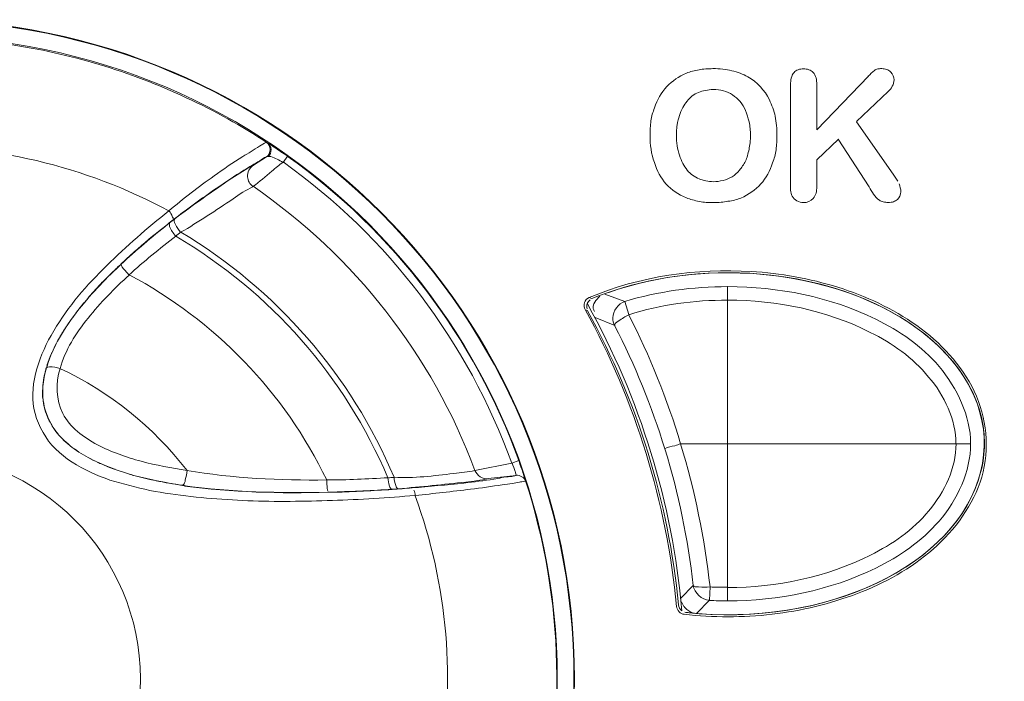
# Model space of a CAD drawing. Header units: millimetres. Extents: x -41968 to 54113, y -9946 to 101810.
# Tile 120 of 171: x -207 to -158, y 33057 to 33091. Entities that reach past the tile are written whole.
import ezdxf

# ---------------------------------------------------------------- set-up
doc = ezdxf.new("R2010")
doc.units = ezdxf.units.MM
doc.layers.add('CERNA', color=7, linetype='Continuous', lineweight=15)
doc.layers.add('UT-potrubi_privodni', color=3, linetype='Continuous', lineweight=50)

# ---------------------------------------------------------------- blocks, each defined once
blk = doc.blocks.new('CONDENSINOX_50_2')
at = {"layer": 'CERNA'}
for points in [[(-325.355, 3034.09), (-327.939, 3031.401)], [(-329.246, 3033.674), (-329.246, 3028.853)], [(-327.939, 3031.401), (-327.939, 3033.666)], [(-325.956, 3031.817), (-324.359, 3033.325)], [(-324.114, 3029.18), (-325.956, 3031.809)], [(-355.472, 3030.777), (-355.413, 3030.747)], [(-327.939, 3029.901), (-326.855, 3030.933)], [(-326.862, 3030.933), (-325.31, 3028.549)], [(-355.472, 3030.057), (-356.126, 3029.633)], [(-355.472, 3030.057), (-355.398, 3030.071)], [(-354.432, 3030.094), (-354.648, 3029.774)], [(-327.939, 3028.564), (-327.939, 3029.901)], [(-323.884, 3028.831), (-324.114, 3029.18)], [(-360.411, 3026.685), (-360.337, 3026.744)], [(-360.07, 3026.952), (-360.33, 3026.751)], [(-362.261, 3025.155), (-362.773, 3024.679)], [(-362.855, 3024.598), (-362.825, 3024.627)], [(-362.855, 3024.598), (-362.825, 3024.627)], [(-362.766, 3024.672), (-362.84, 3024.598)], [(-362.751, 3024.635), (-362.766, 3024.664)], [(-363.323, 3024.144), (-363.702, 3023.766)], [(-338.538, 3023.186), (-337.535, 3022.808)], [(-332.396, 3023.558), (-332.396, 3022.889)], [(-364.363, 3023.038), (-364.608, 3022.733)], [(-339.192, 3022.963), (-339.325, 3023.008)], [(-338.999, 3022.86), (-339.088, 3022.696)], [(-338.798, 3023.075), (-338.991, 3022.86)], [(-337.543, 3022.815), (-337.342, 3022.161)], [(-332.396, 3008.503), (-332.396, 3022.889)], [(-339.102, 3022.384), (-339.058, 3022.31)], [(-338.048, 3021.612), (-339.021, 3022.005)], [(-366.457, 3019.584), (-366.494, 3019.495)], [(-366.68, 3018.151), (-366.665, 3018.648)], [(-366.68, 3018.151), (-366.68, 3018.009)], [(-334.75, 3015.692), (-320.237, 3015.692)], [(-319.546, 3015.692), (-319.546, 3015.707)], [(-342.846, 3014.853), (-343.195, 3014.727)], [(-345.044, 3014.355), (-343.202, 3014.719)], [(-361.102, 3013.872), (-362.194, 3014.125)], [(-344.376, 3013.947), (-342.98, 3014.11)], [(-359.632, 3013.62), (-359.676, 3013.62)], [(-359.572, 3013.605), (-359.676, 3013.605)], [(-359.654, 3013.635), (-359.669, 3013.62)], [(-359.58, 3013.59), (-359.669, 3013.605)], [(-352.123, 3013.278), (-352.382, 3013.278)], [(-352.382, 3013.263), (-352.123, 3013.263)], [(-352.056, 3013.263), (-352.115, 3013.263)], [(-349.189, 3013.419), (-348.869, 3013.434)], [(-334.743, 3007.96), (-334.119, 3008.599)], [(-333.279, 3008.525), (-333.309, 3007.856)], [(-332.396, 3007.827), (-332.396, 3008.495)], [(-333.317, 3007.849), (-333.941, 3007.21)]]:
    blk.add_lwpolyline(points, dxfattribs=at)
for points, knots in [([(-406.045, 3003.927), (-406.045, 3022.146), (-391.279, 3036.919), (-373.053, 3036.919), (-354.833, 3036.919), (-340.061, 3022.146), (-340.061, 3003.927), (-340.061, 2985.701), (-354.833, 2970.928), (-373.053, 2970.928), (-391.279, 2970.928), (-406.045, 2985.701), (-406.045, 3003.927)], [0, 0, 0, 0, 1, 1, 1, 2, 2, 2, 3, 3, 3, 4, 4, 4, 4]), ([(-406.015, 3003.927), (-406.015, 3022.132), (-391.264, 3036.89), (-373.053, 3036.89), (-354.848, 3036.89), (-340.09, 3022.132), (-340.09, 3003.927), (-340.09, 2985.716), (-354.848, 2970.958), (-373.053, 2970.958), (-391.264, 2970.958), (-406.015, 2985.716), (-406.015, 3003.927)], [0, 0, 0, 0, 1, 1, 1, 2, 2, 2, 3, 3, 3, 4, 4, 4, 4]), ([(-405.205, 3003.927), (-405.205, 3021.679), (-390.811, 3036.08), (-373.045, 3036.08), (-355.294, 3036.08), (-340.922, 3021.679), (-340.922, 3003.927), (-340.922, 2986.154), (-355.294, 2971.767), (-373.045, 2971.767), (-390.811, 2971.767), (-405.205, 2986.154), (-405.205, 3003.927)], [0, 0, 0, 0, 1, 1, 1, 2, 2, 2, 3, 3, 3, 4, 4, 4, 4]), ([(-373.038, 3036.028), (-369.933, 3036.028), (-366.829, 3035.575), (-363.85, 3034.676), (-360.872, 3033.778), (-358.012, 3032.456), (-355.42, 3030.747)], [0, 0, 0, 0, 1, 1, 1, 2, 2, 2, 2]), ([(-333.131, 3034.468), (-333.376, 3034.468), (-333.621, 3034.454), (-333.829, 3034.409), (-334.045, 3034.379), (-334.275, 3034.32), (-334.453, 3034.238), (-334.854, 3034.075), (-335.166, 3033.859), (-335.441, 3033.57), (-335.716, 3033.265), (-335.931, 3032.916), (-336.05, 3032.508), (-336.146, 3032.292), (-336.206, 3032.084), (-336.236, 3031.854), (-336.265, 3031.624), (-336.28, 3031.364), (-336.28, 3031.134), (-336.28, 3030.651), (-336.221, 3030.198), (-336.065, 3029.767), (-335.946, 3029.358), (-335.73, 3028.994), (-335.471, 3028.69), (-335.203, 3028.4), (-334.869, 3028.155), (-334.453, 3028.007), (-334.275, 3027.925), (-334.045, 3027.866), (-333.814, 3027.821), (-333.591, 3027.776), (-333.346, 3027.762), (-333.101, 3027.762)], [0, 0, 0, 0, 1, 1, 1, 2, 2, 2, 3, 3, 3, 4, 4, 4, 5, 5, 5, 6, 6, 6, 7, 7, 7, 8, 8, 8, 9, 9, 9, 10, 10, 10, 11, 11, 11, 11]), ([(-333.094, 3027.769), (-332.849, 3027.769), (-332.604, 3027.784), (-332.381, 3027.828), (-332.151, 3027.858), (-331.935, 3027.917), (-331.742, 3027.992), (-331.341, 3028.163), (-331.007, 3028.408), (-330.739, 3028.697), (-330.479, 3028.994), (-330.264, 3029.351), (-330.145, 3029.759), (-330.063, 3029.96), (-330.004, 3030.183), (-329.974, 3030.413), (-329.945, 3030.643), (-329.93, 3030.881), (-329.93, 3031.126), (-329.93, 3031.46), (-329.959, 3031.78), (-330.019, 3032.084), (-330.078, 3032.374), (-330.19, 3032.634), (-330.309, 3032.909), (-330.539, 3033.391), (-330.918, 3033.792), (-331.393, 3034.06), (-331.631, 3034.201), (-331.891, 3034.29), (-332.195, 3034.364), (-332.336, 3034.402), (-332.485, 3034.431), (-332.641, 3034.446), (-332.804, 3034.461), (-332.975, 3034.476), (-333.124, 3034.476)], [0, 0, 0, 0, 1, 1, 1, 2, 2, 2, 3, 3, 3, 4, 4, 4, 5, 5, 5, 6, 6, 6, 7, 7, 7, 8, 8, 8, 9, 9, 9, 10, 10, 10, 11, 11, 11, 12, 12, 12, 12]), ([(-327.939, 3033.674), (-327.939, 3033.889), (-327.969, 3034.134), (-328.118, 3034.283), (-328.17, 3034.342), (-328.244, 3034.387), (-328.333, 3034.416), (-328.422, 3034.446), (-328.519, 3034.461), (-328.593, 3034.461), (-328.682, 3034.461), (-328.779, 3034.446), (-328.868, 3034.416), (-328.957, 3034.387), (-329.016, 3034.327), (-329.076, 3034.283), (-329.217, 3034.119), (-329.246, 3033.874), (-329.246, 3033.674)], [0, 0, 0, 0, 1, 1, 1, 2, 2, 2, 3, 3, 3, 4, 4, 4, 5, 5, 5, 6, 6, 6, 6]), ([(-324.359, 3033.332), (-324.203, 3033.466), (-324.07, 3033.681), (-324.07, 3033.911), (-324.07, 3034.045), (-324.129, 3034.194), (-324.233, 3034.29), (-324.3, 3034.364), (-324.359, 3034.409), (-324.434, 3034.424), (-324.508, 3034.454), (-324.604, 3034.468), (-324.679, 3034.468), (-324.768, 3034.468), (-324.827, 3034.468), (-324.887, 3034.454), (-324.954, 3034.439), (-324.998, 3034.409), (-325.043, 3034.379), (-325.161, 3034.29), (-325.258, 3034.179), (-325.362, 3034.09)], [0, 0, 0, 0, 1, 1, 1, 2, 2, 2, 3, 3, 3, 4, 4, 4, 5, 5, 5, 6, 6, 6, 7, 7, 7, 7]), ([(-334.951, 3031.304), (-334.951, 3031.423), (-334.936, 3031.542), (-334.921, 3031.653), (-334.906, 3031.832), (-334.854, 3031.973), (-334.81, 3032.121), (-334.72, 3032.411), (-334.587, 3032.656), (-334.431, 3032.834), (-334.282, 3033.05), (-334.082, 3033.183), (-333.851, 3033.28), (-333.643, 3033.369), (-333.383, 3033.414), (-333.124, 3033.429), (-332.774, 3033.429), (-332.425, 3033.339), (-332.151, 3033.154), (-331.861, 3032.975), (-331.645, 3032.701), (-331.497, 3032.366), (-331.423, 3032.196), (-331.378, 3032.003), (-331.326, 3031.802), (-331.296, 3031.698), (-331.282, 3031.594), (-331.267, 3031.468), (-331.267, 3031.364), (-331.252, 3031.267), (-331.252, 3031.134)], [0, 0, 0, 0, 1, 1, 1, 2, 2, 2, 3, 3, 3, 4, 4, 4, 5, 5, 5, 6, 6, 6, 7, 7, 7, 8, 8, 8, 9, 9, 9, 10, 10, 10, 10]), ([(-331.259, 3031.134), (-331.259, 3031.03), (-331.259, 3030.888), (-331.274, 3030.755), (-331.289, 3030.628), (-331.311, 3030.524), (-331.326, 3030.435), (-331.371, 3030.22), (-331.43, 3030.005), (-331.504, 3029.841), (-331.593, 3029.67), (-331.69, 3029.522), (-331.809, 3029.381), (-331.913, 3029.247), (-332.039, 3029.143), (-332.173, 3029.061), (-332.462, 3028.898), (-332.782, 3028.809), (-333.116, 3028.809), (-333.361, 3028.809), (-333.621, 3028.868), (-333.829, 3028.957), (-334.059, 3029.046), (-334.26, 3029.188), (-334.423, 3029.381), (-334.579, 3029.596), (-334.713, 3029.841), (-334.81, 3030.131), (-334.854, 3030.279), (-334.899, 3030.45), (-334.928, 3030.599), (-334.943, 3030.77), (-334.958, 3030.963), (-334.958, 3031.134), (-334.958, 3031.134), (-334.958, 3031.297), (-334.958, 3031.297)], [0, 0, 0, 0, 1, 1, 1, 2, 2, 2, 3, 3, 3, 4, 4, 4, 5, 5, 5, 6, 6, 6, 7, 7, 7, 8, 8, 8, 9, 9, 9, 10, 10, 10, 11, 11, 11, 12, 12, 12, 12]), ([(-360.359, 3027.346), (-359.639, 3027.969), (-358.881, 3028.549), (-358.101, 3029.098), (-357.634, 3029.433), (-357.143, 3029.767), (-356.661, 3030.071), (-356.386, 3030.235), (-356.111, 3030.406), (-355.821, 3030.584), (-355.717, 3030.651), (-355.613, 3030.725), (-355.487, 3030.77)], [0, 0, 0, 0, 1, 1, 1, 2, 2, 2, 3, 3, 3, 4, 4, 4, 4]), ([(-355.472, 3030.777), (-355.368, 3030.703), (-355.294, 3030.562), (-355.294, 3030.428), (-355.294, 3030.272), (-355.368, 3030.123), (-355.472, 3030.057)], [0, 0, 0, 0, 1, 1, 1, 2, 2, 2, 2]), ([(-355.42, 3030.747), (-355.316, 3030.688), (-355.257, 3030.547), (-355.242, 3030.428), (-355.242, 3030.287), (-355.301, 3030.153), (-355.391, 3030.079)], [0, 0, 0, 0, 1, 1, 1, 2, 2, 2, 2]), ([(-354.432, 3030.094), (-354.544, 3030.168), (-354.648, 3030.242), (-354.752, 3030.302), (-354.982, 3030.472), (-355.197, 3030.621), (-355.405, 3030.747)], [0, 0, 0, 0, 1, 1, 1, 2, 2, 2, 2]), ([(-360.151, 3026.893), (-359.453, 3027.45), (-358.718, 3027.969), (-357.99, 3028.475), (-357.537, 3028.794), (-357.062, 3029.098), (-356.609, 3029.381), (-356.334, 3029.552), (-356.074, 3029.707), (-355.814, 3029.856), (-355.695, 3029.945), (-355.606, 3030.019), (-355.48, 3030.049)], [0, 0, 0, 0, 1, 1, 1, 2, 2, 2, 3, 3, 3, 4, 4, 4, 4]), ([(-355.391, 3030.079), (-355.346, 3030.079), (-355.301, 3030.064), (-355.257, 3030.064), (-355.041, 3030.005), (-354.848, 3029.893), (-354.648, 3029.774)], [0, 0, 0, 0, 1, 1, 1, 2, 2, 2, 2]), ([(-360.07, 3026.952), (-359.141, 3027.65), (-358.168, 3028.333), (-357.21, 3028.987), (-356.839, 3029.217), (-356.505, 3029.448), (-356.141, 3029.626)], [0, 0, 0, 0, 1, 1, 1, 2, 2, 2, 2]), ([(-356.156, 3028.571), (-356.304, 3028.675), (-356.408, 3028.861), (-356.423, 3029.054), (-356.438, 3029.284), (-356.319, 3029.514), (-356.133, 3029.633)], [0, 0, 0, 0, 1, 1, 1, 2, 2, 2, 2]), ([(-354.648, 3029.789), (-354.826, 3029.648), (-355.027, 3029.5), (-355.212, 3029.329), (-355.517, 3029.084), (-355.814, 3028.801), (-356.156, 3028.571)], [0, 0, 0, 0, 1, 1, 1, 2, 2, 2, 2]), ([(-359.773, 3026.276), (-358.874, 3026.796), (-358.005, 3027.383), (-357.151, 3027.947), (-356.831, 3028.192), (-356.497, 3028.385), (-356.163, 3028.556)], [0, 0, 0, 0, 1, 1, 1, 2, 2, 2, 2]), ([(-329.246, 3028.853), (-329.246, 3028.853), (-329.246, 3028.385), (-329.246, 3028.385), (-329.232, 3028.274), (-329.217, 3028.185), (-329.172, 3028.088), (-329.113, 3027.999), (-329.016, 3027.91), (-328.927, 3027.851), (-328.823, 3027.791), (-328.712, 3027.762), (-328.593, 3027.762), (-328.422, 3027.762), (-328.229, 3027.836), (-328.118, 3027.969), (-327.969, 3028.125), (-327.939, 3028.348), (-327.939, 3028.549)], [0, 0, 0, 0, 1, 1, 1, 2, 2, 2, 3, 3, 3, 4, 4, 4, 5, 5, 5, 6, 6, 6, 6]), ([(-325.31, 3028.549), (-325.251, 3028.43), (-325.169, 3028.304), (-325.095, 3028.185), (-325.02, 3028.059), (-324.916, 3027.955), (-324.805, 3027.88), (-324.746, 3027.851), (-324.671, 3027.821), (-324.612, 3027.806), (-324.53, 3027.776), (-324.441, 3027.776), (-324.367, 3027.776), (-324.263, 3027.776), (-324.166, 3027.776), (-324.092, 3027.806), (-324.018, 3027.836), (-323.958, 3027.866), (-323.891, 3027.925), (-323.802, 3028.014), (-323.743, 3028.155), (-323.728, 3028.304), (-323.728, 3028.445), (-323.773, 3028.564), (-323.817, 3028.697)], [0, 0, 0, 0, 1, 1, 1, 2, 2, 2, 3, 3, 3, 4, 4, 4, 5, 5, 5, 6, 6, 6, 7, 7, 7, 8, 8, 8, 8]), ([(-348.038, 3013.1), (-349.412, 3012.996), (-350.793, 3012.9), (-352.175, 3012.855), (-353.578, 3012.81), (-355.004, 3012.781), (-356.408, 3012.84), (-357.79, 3012.9), (-359.171, 3013.011), (-360.545, 3013.219), (-361.228, 3013.33), (-361.897, 3013.479), (-362.565, 3013.665), (-363.234, 3013.828), (-363.887, 3014.058), (-364.511, 3014.392), (-365.15, 3014.697), (-365.744, 3015.091), (-366.22, 3015.625), (-366.658, 3016.145), (-366.977, 3016.784), (-367.118, 3017.452), (-367.341, 3018.76), (-366.829, 3020.156), (-366.123, 3021.344), (-365.395, 3022.592), (-364.467, 3023.639), (-363.464, 3024.612), (-362.491, 3025.585), (-361.444, 3026.484), (-360.359, 3027.353)], [0, 0, 0, 0, 1, 1, 1, 2, 2, 2, 3, 3, 3, 4, 4, 4, 5, 5, 5, 6, 6, 6, 7, 7, 7, 8, 8, 8, 9, 9, 9, 10, 10, 10, 10]), ([(-360.359, 3027.346), (-360.278, 3027.256), (-360.233, 3027.182), (-360.174, 3027.041), (-360.144, 3026.997), (-360.114, 3026.922), (-360.159, 3026.893)], [0, 0, 0, 0, 1, 1, 1, 2, 2, 2, 2]), ([(-359.773, 3026.276), (-359.877, 3026.395), (-359.951, 3026.521), (-360.047, 3026.699), (-360.077, 3026.796), (-360.137, 3026.9), (-360.062, 3026.945)], [0, 0, 0, 0, 1, 1, 1, 2, 2, 2, 2]), ([(-362.848, 3024.59), (-363.613, 3023.87), (-364.326, 3023.112), (-364.964, 3022.295), (-365.603, 3021.456), (-366.153, 3020.572), (-366.457, 3019.584)], [0, 0, 0, 0, 1, 1, 1, 2, 2, 2, 2]), ([(-362.357, 3024.137), (-362.402, 3024.182), (-362.432, 3024.234), (-362.476, 3024.278), (-362.58, 3024.382), (-362.677, 3024.486), (-362.751, 3024.642)], [0, 0, 0, 0, 1, 1, 1, 2, 2, 2, 2]), ([(-365.804, 3019.458), (-365.551, 3020.386), (-365.016, 3021.218), (-364.407, 3021.983), (-363.783, 3022.756), (-363.085, 3023.469), (-362.35, 3024.137)], [0, 0, 0, 0, 1, 1, 1, 2, 2, 2, 2]), ([(-319.546, 3015.714), (-319.561, 3020.446), (-325.34, 3024.263), (-332.425, 3024.248), (-334.817, 3024.248), (-337.157, 3023.795), (-339.199, 3022.956)], [0, 0, 0, 0, 1, 1, 1, 2, 2, 2, 2]), ([(-334.542, 3007.255), (-327.538, 3006.46), (-320.906, 3009.594), (-319.74, 3014.266), (-318.551, 3018.938), (-323.253, 3023.335), (-330.234, 3024.137), (-333.02, 3024.442), (-335.849, 3024.152), (-338.345, 3023.268)], [0, 0, 0, 0, 1, 1, 1, 2, 2, 2, 3, 3, 3, 3]), ([(-334.572, 3007.158), (-333.124, 3006.995), (-331.645, 3006.995), (-330.175, 3007.158), (-328.712, 3007.329), (-327.271, 3007.678), (-325.897, 3008.198), (-324.53, 3008.725), (-323.238, 3009.431), (-322.109, 3010.419), (-321.002, 3011.392), (-320.103, 3012.64), (-319.68, 3014.021), (-319.48, 3014.719), (-319.405, 3015.484), (-319.48, 3016.227), (-319.539, 3016.94), (-319.754, 3017.653), (-320.059, 3018.329), (-320.698, 3019.651), (-321.745, 3020.758), (-322.933, 3021.612), (-324.136, 3022.466), (-325.488, 3023.09), (-326.885, 3023.528), (-328.288, 3023.966), (-329.744, 3024.226), (-331.222, 3024.315)], [0, 0, 0, 0, 1, 1, 1, 2, 2, 2, 3, 3, 3, 4, 4, 4, 5, 5, 5, 6, 6, 6, 7, 7, 7, 8, 8, 8, 9, 9, 9, 9]), ([(-332.396, 3023.558), (-329.856, 3023.558), (-327.271, 3023.045), (-324.983, 3021.931), (-323.802, 3021.337), (-322.688, 3020.594), (-321.819, 3019.562), (-320.906, 3018.463), (-320.237, 3017.081), (-320.237, 3015.7)], [0, 0, 0, 0, 1, 1, 1, 2, 2, 2, 3, 3, 3, 3]), ([(-339.533, 3022.406), (-339.593, 3022.496), (-339.593, 3022.637), (-339.563, 3022.756), (-339.533, 3022.86), (-339.444, 3022.971), (-339.333, 3023.015)], [0, 0, 0, 0, 1, 1, 1, 2, 2, 2, 2]), ([(-339.088, 3022.696), (-339.11, 3022.652), (-339.125, 3022.607), (-339.125, 3022.54), (-339.125, 3022.481), (-339.125, 3022.436), (-339.088, 3022.392)], [0, 0, 0, 0, 1, 1, 1, 2, 2, 2, 2]), ([(-332.396, 3022.882), (-329.945, 3022.882), (-327.434, 3022.369), (-325.258, 3021.27), (-324.166, 3020.72), (-323.134, 3020.007), (-322.339, 3019.034), (-321.544, 3018.106), (-320.972, 3016.903), (-320.972, 3015.692)], [0, 0, 0, 0, 1, 1, 1, 2, 2, 2, 3, 3, 3, 3]), ([(-337.342, 3022.154), (-337.528, 3022.057), (-337.662, 3021.968), (-337.877, 3021.835), (-337.966, 3021.775), (-338.07, 3021.693), (-338.04, 3021.604)], [0, 0, 0, 0, 1, 1, 1, 2, 2, 2, 2]), ([(-366.494, 3019.488), (-366.658, 3018.878), (-366.739, 3018.225), (-366.613, 3017.616), (-366.479, 3016.992), (-366.145, 3016.398), (-365.7, 3015.952)], [0, 0, 0, 0, 1, 1, 1, 2, 2, 2, 2]), ([(-365.804, 3019.458), (-366.034, 3018.737), (-366.004, 3017.876), (-365.67, 3017.207), (-365.321, 3016.517), (-364.638, 3016.019), (-363.939, 3015.64), (-363.219, 3015.269), (-362.491, 3015.016), (-361.748, 3014.816), (-360.998, 3014.615), (-360.226, 3014.482), (-359.446, 3014.348)], [0, 0, 0, 0, 1, 1, 1, 2, 2, 2, 3, 3, 3, 4, 4, 4, 4]), ([(-334.75, 3015.692), (-334.839, 3015.662), (-334.936, 3015.633), (-335.04, 3015.596), (-335.211, 3015.551), (-335.389, 3015.536), (-335.545, 3015.447)], [0, 0, 0, 0, 1, 1, 1, 2, 2, 2, 2]), ([(-334.483, 3007.247), (-327.471, 3006.482), (-320.868, 3009.632), (-319.732, 3014.303), (-319.591, 3014.749), (-319.546, 3015.232), (-319.546, 3015.685)], [0, 0, 0, 0, 1, 1, 1, 2, 2, 2, 2]), ([(-320.237, 3015.692), (-320.237, 3014.303), (-320.891, 3012.907), (-321.819, 3011.815), (-322.703, 3010.805), (-323.795, 3010.047), (-324.983, 3009.468), (-327.278, 3008.347), (-329.87, 3007.827), (-332.396, 3007.827)], [0, 0, 0, 0, 1, 1, 1, 2, 2, 2, 3, 3, 3, 3]), ([(-320.965, 3015.692), (-320.965, 3014.474), (-321.544, 3013.286), (-322.324, 3012.342), (-323.126, 3011.369), (-324.159, 3010.656), (-325.243, 3010.122), (-327.449, 3009.015), (-329.959, 3008.495), (-332.388, 3008.495)], [0, 0, 0, 0, 1, 1, 1, 2, 2, 2, 3, 3, 3, 3]), ([(-384.327, 3003.927), (-384.327, 3010.129), (-379.277, 3015.195), (-373.053, 3015.195), (-366.821, 3015.195), (-361.785, 3010.129), (-361.785, 3003.927), (-361.785, 2997.703), (-366.821, 2992.653), (-373.053, 2992.653), (-379.277, 2992.653), (-384.327, 2997.703), (-384.327, 3003.927)], [0, 0, 0, 0, 1, 1, 1, 2, 2, 2, 3, 3, 3, 4, 4, 4, 4]), ([(-342.846, 3014.853), (-342.816, 3014.727), (-342.772, 3014.623), (-342.727, 3014.496), (-342.653, 3014.274), (-342.571, 3014.058), (-342.526, 3013.828)], [0, 0, 0, 0, 1, 1, 1, 2, 2, 2, 2]), ([(-359.453, 3014.355), (-359.468, 3014.199), (-359.498, 3014.066), (-359.542, 3013.88), (-359.557, 3013.791), (-359.572, 3013.687), (-359.646, 3013.635)], [0, 0, 0, 0, 1, 1, 1, 2, 2, 2, 2]), ([(-345.044, 3014.355), (-345.393, 3014.281), (-345.742, 3014.244), (-346.106, 3014.199), (-347.102, 3014.095), (-348.104, 3013.947), (-349.092, 3014.021)], [0, 0, 0, 0, 1, 1, 1, 2, 2, 2, 2]), ([(-342.98, 3014.118), (-343.009, 3014.222), (-343.009, 3014.259), (-343.024, 3014.303), (-343.069, 3014.422), (-343.128, 3014.586), (-343.187, 3014.727)], [0, 0, 0, 0, 1, 1, 1, 2, 2, 2, 2]), ([(-352.464, 3013.88), (-352.464, 3013.746), (-352.449, 3013.59), (-352.434, 3013.457), (-352.434, 3013.412), (-352.42, 3013.367), (-352.405, 3013.323)], [0, 0, 0, 0, 1, 1, 1, 2, 2, 2, 2]), ([(-349.404, 3013.991), (-349.389, 3013.85), (-349.367, 3013.746), (-349.322, 3013.575), (-349.293, 3013.501), (-349.263, 3013.412), (-349.189, 3013.412)], [0, 0, 0, 0, 1, 1, 1, 2, 2, 2, 2]), ([(-349.092, 3014.014), (-349.077, 3013.872), (-349.062, 3013.754), (-348.996, 3013.605), (-348.981, 3013.523), (-348.936, 3013.434), (-348.877, 3013.434)], [0, 0, 0, 0, 1, 1, 1, 2, 2, 2, 2]), ([(-344.376, 3013.947), (-344.74, 3013.865), (-345.126, 3013.821), (-345.505, 3013.776), (-346.611, 3013.657), (-347.74, 3013.531), (-348.877, 3013.442)], [0, 0, 0, 0, 1, 1, 1, 2, 2, 2, 2]), ([(-342.98, 3014.118), (-343.069, 3014.073), (-343.173, 3014.058), (-343.277, 3014.058), (-343.566, 3014.028), (-343.826, 3013.969), (-344.101, 3013.917), (-344.591, 3013.843), (-345.089, 3013.783), (-345.594, 3013.724), (-346.463, 3013.635), (-347.339, 3013.553), (-348.193, 3013.479)], [0, 0, 0, 0, 1, 1, 1, 2, 2, 2, 3, 3, 3, 4, 4, 4, 4]), ([(-342.519, 3013.828), (-342.675, 3013.798), (-342.749, 3013.783), (-342.809, 3013.769), (-342.928, 3013.739), (-343.054, 3013.724), (-343.173, 3013.709), (-343.329, 3013.679), (-343.492, 3013.65), (-343.678, 3013.635), (-344.205, 3013.561), (-344.725, 3013.479), (-345.26, 3013.419), (-346.188, 3013.301), (-347.117, 3013.204), (-348.03, 3013.1)], [0, 0, 0, 0, 1, 1, 1, 2, 2, 2, 3, 3, 3, 4, 4, 4, 5, 5, 5, 5]), ([(-334.119, 3008.599), (-334.089, 3008.525), (-333.97, 3008.525), (-333.859, 3008.525), (-333.621, 3008.51), (-333.465, 3008.51), (-333.287, 3008.525)], [0, 0, 0, 0, 1, 1, 1, 2, 2, 2, 2])]:
    blk.add_open_spline(points, degree=3, knots=knots, dxfattribs=at)
for points in [[(-360.359, 3027.346), (-364.556, 3029.611), (-369.287, 3030.725), (-374.063, 3030.554)], [(-342.846, 3014.853), (-345.067, 3020.98), (-349.1, 3026.306), (-354.44, 3030.094)], [(-343.202, 3014.719), (-345.393, 3020.787), (-349.382, 3026.053), (-354.648, 3029.797)], [(-345.044, 3014.355), (-347.191, 3020.134), (-351.068, 3025.08), (-356.148, 3028.579)], [(-362.766, 3024.672), (-362.008, 3025.37), (-361.214, 3026.038), (-360.411, 3026.677)], [(-360.411, 3026.692), (-360.924, 3026.283), (-361.429, 3025.89), (-361.919, 3025.444)], [(-360.151, 3026.893), (-360.226, 3026.826), (-360.315, 3026.766), (-360.411, 3026.692)], [(-360.322, 3026.573), (-360.345, 3026.707), (-360.345, 3026.722), (-360.322, 3026.737)], [(-360.018, 3026.083), (-360.144, 3026.224), (-360.248, 3026.387), (-360.322, 3026.573)], [(-362.357, 3024.137), (-361.607, 3024.82), (-360.835, 3025.459), (-360.01, 3026.083)], [(-359.773, 3026.276), (-359.847, 3026.217), (-359.936, 3026.15), (-360.018, 3026.09)], [(-349.404, 3013.991), (-351.543, 3019.057), (-355.272, 3023.298), (-360.018, 3026.083)], [(-349.092, 3014.014), (-351.246, 3019.138), (-354.989, 3023.431), (-359.765, 3026.291)], [(-361.912, 3025.452), (-362.023, 3025.363), (-362.142, 3025.259), (-362.261, 3025.147)], [(-362.855, 3024.598), (-363.011, 3024.442), (-363.159, 3024.308), (-363.33, 3024.137)], [(-352.464, 3013.88), (-354.581, 3018.277), (-358.05, 3021.864), (-362.35, 3024.152)], [(-331.215, 3024.315), (-333.941, 3024.479), (-336.8, 3024.085), (-339.325, 3023.008)], [(-363.694, 3023.773), (-363.924, 3023.528), (-364.147, 3023.283), (-364.363, 3023.045)], [(-337.543, 3022.815), (-335.886, 3023.32), (-334.134, 3023.558), (-332.388, 3023.558)], [(-364.615, 3022.741), (-364.779, 3022.54), (-364.949, 3022.332), (-365.098, 3022.117)], [(-339.429, 3022.704), (-339.459, 3022.629), (-339.459, 3022.518), (-339.429, 3022.444)], [(-339.273, 3022.904), (-339.333, 3022.86), (-339.392, 3022.785), (-339.429, 3022.711)], [(-334.683, 3007.329), (-335.173, 3012.729), (-336.77, 3017.965), (-339.414, 3022.696)], [(-338.144, 3021.998), (-338.144, 3022.332), (-337.87, 3022.711), (-337.535, 3022.815)], [(-332.396, 3022.882), (-334.067, 3022.882), (-335.738, 3022.659), (-337.35, 3022.154)], [(-339.392, 3022.354), (-339.444, 3022.369), (-339.489, 3022.384), (-339.533, 3022.399)], [(-334.951, 3007.544), (-335.448, 3012.758), (-337.001, 3017.824), (-339.526, 3022.406)], [(-334.854, 3007.634), (-335.359, 3012.803), (-336.897, 3017.794), (-339.407, 3022.34)], [(-334.75, 3015.692), (-335.419, 3017.913), (-336.288, 3020.089), (-337.35, 3022.154)], [(-365.677, 3021.27), (-365.507, 3021.56), (-365.299, 3021.849), (-365.098, 3022.109)], [(-338.144, 3021.998), (-338.144, 3021.857), (-338.115, 3021.738), (-338.048, 3021.604)], [(-365.677, 3021.27), (-365.781, 3021.107), (-365.893, 3020.921), (-365.982, 3020.728)], [(-335.545, 3015.44), (-336.198, 3017.571), (-337.03, 3019.621), (-338.055, 3021.604)], [(-365.989, 3020.728), (-366.064, 3020.572), (-366.138, 3020.423), (-366.205, 3020.267)], [(-366.212, 3020.267), (-366.286, 3020.097), (-366.361, 3019.918), (-366.427, 3019.733)], [(-366.427, 3019.74), (-366.442, 3019.695), (-366.457, 3019.643), (-366.472, 3019.584)], [(-366.554, 3019.287), (-366.583, 3019.168), (-366.613, 3019.027), (-366.628, 3018.893)], [(-366.502, 3019.488), (-366.517, 3019.428), (-366.531, 3019.361), (-366.546, 3019.287)], [(-366.338, 3019.547), (-366.465, 3019.517), (-366.479, 3019.517), (-366.494, 3019.488)], [(-365.804, 3019.458), (-365.974, 3019.502), (-366.153, 3019.547), (-366.338, 3019.547)], [(-359.453, 3014.355), (-361.139, 3016.531), (-363.315, 3018.292), (-365.811, 3019.465)], [(-366.635, 3018.893), (-366.635, 3018.819), (-366.65, 3018.723), (-366.665, 3018.648)], [(-366.569, 3017.408), (-366.613, 3017.601), (-366.643, 3017.816), (-366.673, 3018.009)], [(-366.569, 3017.408), (-366.554, 3017.326), (-366.524, 3017.252), (-366.494, 3017.178)], [(-366.494, 3017.17), (-366.435, 3016.985), (-366.338, 3016.814), (-366.234, 3016.635)], [(-365.878, 3016.145), (-365.997, 3016.294), (-366.116, 3016.457), (-366.242, 3016.643)], [(-363.917, 3014.756), (-364.571, 3015.061), (-365.209, 3015.44), (-365.707, 3015.96)], [(-365.7, 3015.96), (-365.202, 3015.44), (-364.563, 3015.061), (-363.91, 3014.756)], [(-334.119, 3008.599), (-334.379, 3010.909), (-334.854, 3013.204), (-335.537, 3015.432)], [(-333.279, 3008.525), (-333.547, 3010.954), (-334.037, 3013.345), (-334.75, 3015.685)], [(-363.917, 3014.764), (-362.588, 3014.14), (-361.132, 3013.835), (-359.684, 3013.605)], [(-363.917, 3014.756), (-363.85, 3014.727), (-363.776, 3014.697), (-363.702, 3014.667)], [(-363.702, 3014.667), (-363.538, 3014.593), (-363.382, 3014.534), (-363.204, 3014.467)], [(-363.197, 3014.459), (-363.152, 3014.444), (-363.093, 3014.43), (-363.048, 3014.415)], [(-363.048, 3014.407), (-362.773, 3014.318), (-362.498, 3014.229), (-362.246, 3014.147)], [(-352.464, 3013.88), (-354.804, 3013.85), (-357.151, 3013.962), (-359.461, 3014.355)], [(-345.044, 3014.355), (-344.955, 3014.11), (-344.636, 3013.91), (-344.376, 3013.947)], [(-360.998, 3013.843), (-360.553, 3013.754), (-360.129, 3013.679), (-359.684, 3013.62)], [(-352.464, 3013.88), (-351.432, 3013.88), (-350.429, 3013.932), (-349.389, 3013.991)], [(-349.397, 3013.991), (-349.3, 3013.991), (-349.196, 3014.006), (-349.092, 3014.006)], [(-342.519, 3013.828), (-342.564, 3013.999), (-342.794, 3014.132), (-342.98, 3014.118)], [(-342.088, 2995.438), (-340.432, 3001.476), (-340.581, 3007.886), (-342.512, 3013.843)], [(-352.382, 3013.263), (-354.796, 3013.219), (-357.233, 3013.263), (-359.639, 3013.605)], [(-352.382, 3013.263), (-354.781, 3013.197), (-357.203, 3013.263), (-359.58, 3013.575)], [(-352.123, 3013.278), (-351.15, 3013.308), (-350.162, 3013.353), (-349.204, 3013.412)], [(-352.056, 3013.263), (-351.098, 3013.293), (-350.139, 3013.345), (-349.181, 3013.405)], [(-349.174, 3013.412), (-348.855, 3013.427), (-348.52, 3013.457), (-348.201, 3013.486)], [(-348.038, 3013.1), (-348.038, 3013.189), (-348.052, 3013.263), (-348.104, 3013.375)], [(-346.857, 2999.077), (-345.988, 3003.779), (-346.396, 3008.614), (-348.038, 3013.093)], [(-334.119, 3008.599), (-334.074, 3008.235), (-333.681, 3007.871), (-333.317, 3007.856)], [(-333.279, 3008.525), (-332.99, 3008.51), (-332.685, 3008.51), (-332.396, 3008.51)], [(-333.317, 3007.849), (-333.012, 3007.834), (-332.693, 3007.834), (-332.403, 3007.834)], [(-334.572, 3007.158), (-334.75, 3007.173), (-334.936, 3007.359), (-334.951, 3007.544)], [(-334.854, 3007.634), (-334.854, 3007.515), (-334.78, 3007.403), (-334.691, 3007.329)], [(-334.706, 3007.782), (-334.631, 3007.626), (-334.602, 3007.582), (-334.587, 3007.552)], [(-334.579, 3007.552), (-334.527, 3007.478), (-334.453, 3007.411), (-334.394, 3007.366)], [(-334.386, 3007.359), (-334.238, 3007.27), (-334.2, 3007.255), (-334.156, 3007.232)]]:
    blk.add_open_spline(points, degree=3, dxfattribs=at)

msp = doc.modelspace()

# ---------------------------------------------------------------- block references
at = {"layer": 'UT-potrubi_privodni', "ltscale": 10}
msp.add_blockref('CONDENSINOX_50_2', (160.977, 30053.626), dxfattribs=at)

doc.saveas('drawing.dxf')
